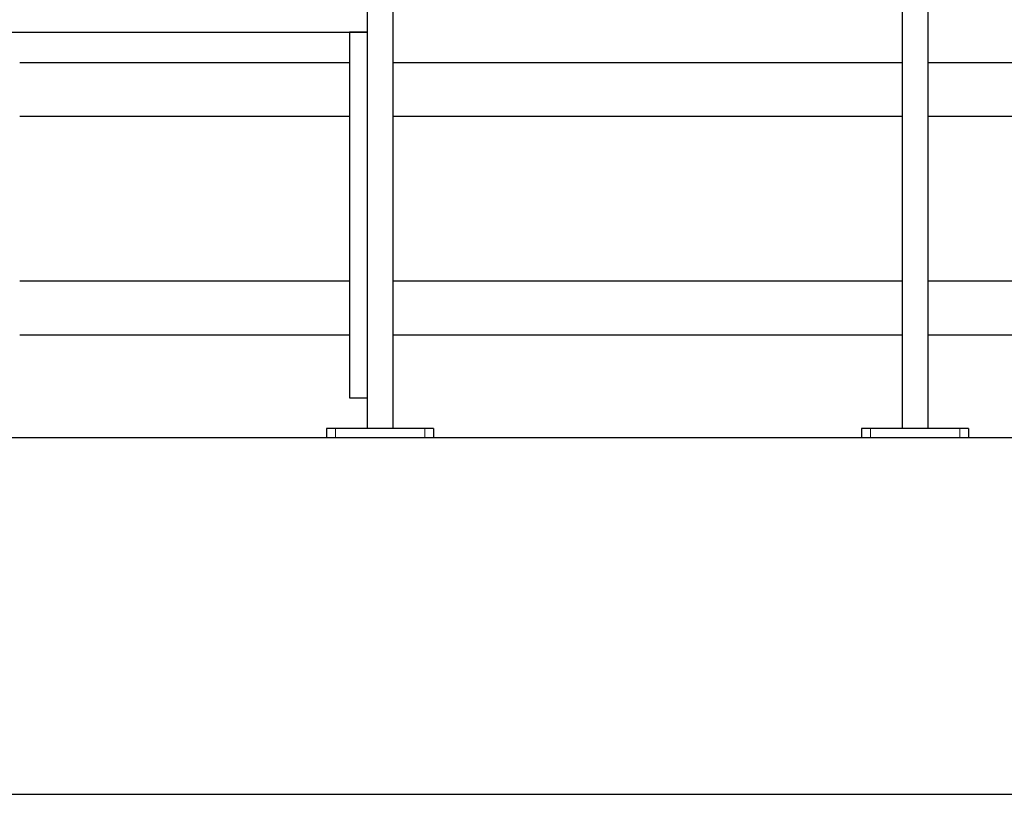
# Model space of a CAD drawing. Header units: millimetres. Extents: x 0 to 841, y 0 to 594.
# Tile 69 of 92: x 489 to 533, y 400 to 435. Entities that reach past the tile are written whole.
import ezdxf

# ---------------------------------------------------------------- set-up
doc = ezdxf.new("R2010")
doc.units = ezdxf.units.MM
doc.layers.add('TRAIT-FORT', color=4, linetype='Continuous', lineweight=25)

msp = doc.modelspace()

# ---------------------------------------------------------------- linework, layer by layer
at = {"lineweight": 18}
for p, q in [((502.99948, 416.62971), (502.99948, 416.22971)), ((506.99948, 416.62971), (506.99948, 416.22971)), ((526.99948, 416.62971), (526.99948, 416.22971)), ((530.99948, 416.62971), (530.99948, 416.22971))]:
    msp.add_line(p, q, dxfattribs=at)
at = {"layer": 'TRAIT-FORT', "lineweight": 25}
for p, q in [((504.41948, 450.49325), (504.41948, 416.62971)), ((505.57948, 416.62971), (505.57948, 450.49325)), ((528.41948, 450.49325), (528.41948, 416.62971)), ((529.57948, 416.62971), (529.57948, 450.49325)), ((487.23113, 434.40696), (504.41948, 434.40696)), ((503.63113, 434.40696), (503.63113, 418.00696)), ((504.41948, 434.40696), (503.63113, 434.40696)), ((503.63113, 433.02971), (488.83113, 433.02971)), ((528.41948, 433.02971), (505.57948, 433.02971)), ((534.19948, 433.02971), (529.57948, 433.02971)), ((488.83113, 430.62971), (503.63113, 430.62971)), ((505.57948, 430.62971), (528.41948, 430.62971)), ((529.57948, 430.62971), (534.19948, 430.62971)), ((503.63113, 423.22971), (488.83113, 423.22971)), ((528.41948, 423.22971), (505.57948, 423.22971)), ((534.19948, 423.22971), (529.57948, 423.22971)), ((488.83113, 420.82971), (503.63113, 420.82971)), ((505.57948, 420.82971), (528.41948, 420.82971)), ((529.57948, 420.82971), (534.19948, 420.82971)), ((503.63113, 418.00696), (504.41948, 418.00696)), ((502.59948, 416.62971), (502.59948, 416.22971)), ((502.99948, 416.62971), (502.59948, 416.62971)), ((506.99948, 416.62971), (502.99948, 416.62971)), ((507.39948, 416.62971), (506.99948, 416.62971)), ((507.39948, 416.62971), (507.39948, 416.22971)), ((526.59948, 416.62971), (526.59948, 416.22971)), ((526.99948, 416.62971), (526.59948, 416.62971)), ((530.99948, 416.62971), (526.99948, 416.62971)), ((531.39948, 416.62971), (530.99948, 416.62971)), ((531.39948, 416.62971), (531.39948, 416.22971)), ((483.39948, 416.22971), (502.59948, 416.22971)), ((502.59948, 416.22971), (502.99948, 416.22971)), ((502.99948, 416.22971), (506.99948, 416.22971)), ((506.99948, 416.22971), (507.39948, 416.22971)), ((507.39948, 416.22971), (526.59948, 416.22971)), ((526.59948, 416.22971), (526.99948, 416.22971)), ((526.99948, 416.22971), (530.99948, 416.22971)), ((530.99948, 416.22971), (531.39948, 416.22971)), ((531.39948, 416.22971), (550.59948, 416.22971)), ((408.99948, 400.22971), (600.99948, 400.22971))]:
    msp.add_line(p, q, dxfattribs=at)

doc.saveas('drawing.dxf')
